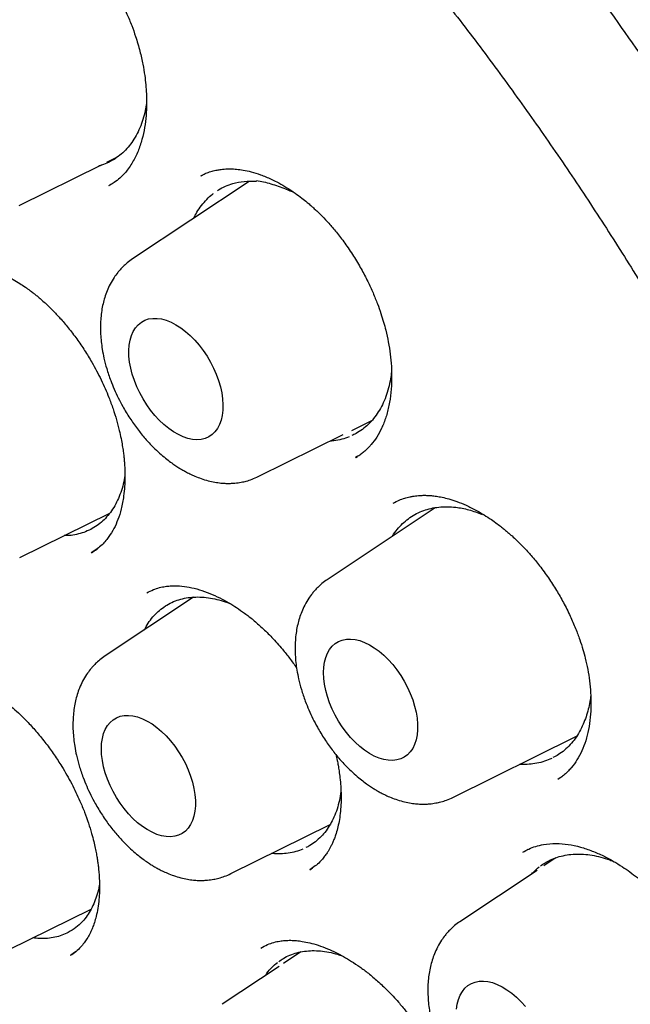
# Model space of a CAD drawing. Header units: millimetres. Extents: x 8 to 897, y 12 to 816.
# Tile 38 of 56: x 837.03 to 842.65, y 366.89 to 375.96. Entities that reach past the tile are written whole.
import ezdxf

# ---------------------------------------------------------------- set-up
doc = ezdxf.new("R2010")
doc.units = ezdxf.units.MM

msp = doc.modelspace()

# ---------------------------------------------------------------- linework, layer by layer
at = {"color": 7, "linetype": 'Continuous', "lineweight": 30}
for p, q in [((837.8328, 374.648), (837.9299, 374.696)), ((837.0244, 374.248), (837.7837, 374.6237)), ((837.8831, 374.4512), (837.9047, 374.4646)), ((839.1422, 374.4713), (838.0696, 373.7567)), ((838.6996, 374.522), (838.7055, 374.5248)), ((837.86, 374.4372), (837.8498, 374.431)), ((837.8524, 374.4323), (837.8708, 374.4436)), ((840.0886, 372.1774), (840.2735, 372.2689)), ((839.2272, 371.7513), (840.0087, 372.1379)), ((840.1399, 371.9379), (840.1213, 371.9255)), ((840.126, 371.928), (840.1395, 371.9367)), ((840.8574, 371.4648), (839.8619, 370.8016)), ((837.0304, 371.0053), (837.8597, 371.4156)), ((838.6299, 370.6407), (837.8164, 370.0987)), ((841.0196, 368.7962), (842.1585, 369.3596)), ((841.9859, 368.9627), (842.0082, 368.978)), ((838.9741, 368.0933), (839.8896, 368.5463)), ((841.7107, 368.3155), (841.6669, 368.2924)), ((841.9663, 368.2382), (841.8568, 368.1653)), ((839.7026, 368.1293), (839.726, 368.1455)), ((841.7944, 368.1237), (841.0844, 367.6507)), ((836.9286, 367.3905), (837.6885, 367.7665)), ((839.6185, 367.3715), (839.4592, 367.2653)), ((839.4193, 367.2387), (838.8951, 366.8895))]:
    msp.add_line(p, q, dxfattribs=at)
at = {"color": 7, "linetype": 'Continuous', "lineweight": 30, "flags": 128}
for points in [[(838.4688, 373.1508), (838.5134, 373.1224), (838.5575, 373.089), (838.6006, 373.051), (838.6424, 373.0087), (838.6823, 372.9626), (838.72, 372.9133), (838.755, 372.8611), (838.7869, 372.8067), (838.8155, 372.7506), (838.8404, 372.6935), (838.8614, 372.6359), (838.8782, 372.5784), (838.8907, 372.5218), (838.8987, 372.4664), (838.9021, 372.4131), (838.901, 372.3622), (838.8952, 372.3144), (838.885, 372.2702), (838.8703, 372.23), (838.8514, 372.1942), (838.8284, 372.1633), (838.8017, 372.1376), (838.7713, 372.1173), (838.7378, 372.1026), (838.7015, 372.0937), (838.6626, 372.0908), (838.6217, 372.0937), (838.5792, 372.1026), (838.5355, 372.1173), (838.4912, 372.1376), (838.4465, 372.1634), (838.4021, 372.1943), (838.3585, 372.23), (838.316, 372.2703), (838.2751, 372.3145), (838.2362, 372.3623), (838.1999, 372.4131), (838.1663, 372.4665), (838.136, 372.5218), (838.1092, 372.5785), (838.0863, 372.6359), (838.0674, 372.6935), (838.0527, 372.7507), (838.0424, 372.8067), (838.0367, 372.8611), (838.0356, 372.9133), (838.039, 372.9627), (838.047, 373.0088), (838.0595, 373.0511), (838.0763, 373.0891), (838.0973, 373.1225), (838.1222, 373.1508), (838.1508, 373.1739), (838.1827, 373.1914), (838.2177, 373.2032), (838.2554, 373.2091), (838.2953, 373.2091), (838.337, 373.2032), (838.3802, 373.1914), (838.4243, 373.1739), (838.4688, 373.1508)], [(839.8278, 369.9454), (839.8301, 369.9956), (839.8369, 370.0425), (839.8483, 370.0858), (839.864, 370.1249), (839.884, 370.1595), (839.9079, 370.1891), (839.9356, 370.2135), (839.9668, 370.2325), (840.001, 370.2457), (840.038, 370.2531), (840.0774, 370.2546), (840.1188, 370.2501), (840.1616, 370.2398), (840.2055, 370.2237), (840.25, 370.202), (840.2946, 370.1749), (840.3389, 370.1427), (840.3823, 370.1058), (840.4244, 370.0646), (840.4649, 370.0194), (840.5031, 369.9708), (840.5388, 369.9193), (840.5716, 369.8653), (840.601, 369.8096), (840.6269, 369.7527), (840.6489, 369.6952), (840.6667, 369.6376), (840.6803, 369.5807), (840.6894, 369.525), (840.694, 369.4711), (840.694, 369.4196), (840.6894, 369.371), (840.6803, 369.3258), (840.6667, 369.2845), (840.6489, 369.2476), (840.6269, 369.2155), (840.601, 369.1884), (840.5716, 369.1667), (840.5388, 369.1506), (840.5031, 369.1403), (840.4649, 369.1358), (840.4244, 369.1373), (840.3823, 369.1447), (840.3389, 369.158), (840.2946, 369.1769), (840.25, 369.2013), (840.2055, 369.231), (840.1616, 369.2656), (840.1188, 369.3047), (840.0774, 369.348), (840.038, 369.3949), (840.001, 369.4451), (839.9668, 369.4979), (839.9356, 369.5527), (839.9079, 369.6091), (839.884, 369.6664), (839.864, 369.7241), (839.8483, 369.7814), (839.8369, 369.8378), (839.8301, 369.8926), (839.8278, 369.9454)], [(837.7823, 369.2426), (837.7845, 369.2927), (837.7914, 369.3397), (837.8028, 369.3829), (837.8185, 369.4221), (837.8385, 369.4566), (837.8624, 369.4863), (837.8901, 369.5107), (837.9213, 369.5296), (837.9555, 369.5429), (837.9925, 369.5502), (838.0319, 369.5517), (838.0733, 369.5473), (838.1161, 369.5369), (838.16, 369.5208), (838.2045, 369.4991), (838.2491, 369.4721), (838.2934, 369.4399), (838.3368, 369.403), (838.3789, 369.3617), (838.4194, 369.3165), (838.4576, 369.2679), (838.4933, 369.2164), (838.5261, 369.1625), (838.5555, 369.1068), (838.5814, 369.0499), (838.6034, 368.9923), (838.6212, 368.9348), (838.6348, 368.8779), (838.6439, 368.8222), (838.6485, 368.7683), (838.6485, 368.7167), (838.6439, 368.6681), (838.6348, 368.623), (838.6212, 368.5817), (838.6034, 368.5448), (838.5814, 368.5126), (838.5555, 368.4856), (838.5261, 368.4639), (838.4933, 368.4478), (838.4576, 368.4374), (838.4194, 368.433), (838.3789, 368.4345), (838.3368, 368.4419), (838.2934, 368.4551), (838.2491, 368.4741), (838.2045, 368.4985), (838.16, 368.5281), (838.1161, 368.5627), (838.0733, 368.6019), (838.0319, 368.6451), (837.9925, 368.6921), (837.9555, 368.7422), (837.9213, 368.795), (837.8901, 368.8499), (837.8624, 368.9063), (837.8385, 368.9636), (837.8185, 369.0212), (837.8028, 369.0785), (837.7914, 369.1349), (837.7845, 369.1898), (837.7823, 369.2426)], [(841.0526, 366.8447), (841.0594, 366.8916), (841.0708, 366.9349), (841.0865, 366.974), (841.1065, 367.0086), (841.1304, 367.0382), (841.1581, 367.0627), (841.1893, 367.0816), (841.2235, 367.0948), (841.2606, 367.1022), (841.2999, 367.1037), (841.3413, 367.0992), (841.3841, 367.0889), (841.428, 367.0728), (841.4725, 367.0511), (841.5171, 367.024), (841.5614, 366.9918), (841.6048, 366.9549), (841.647, 366.9137), (841.6874, 366.8685)]]:
    msp.add_lwpolyline(points, dxfattribs=at)
at = {"color": 7, "linetype": 'Continuous', "lineweight": 30}
for points, knots in [([(829.2976, 383.1527), (829.3013, 383.153), (829.3678, 383.158), (829.499, 383.1627), (829.691, 383.1666), (829.8852, 383.1645), (830.081, 383.1574), (830.2786, 383.145), (830.4779, 383.1273), (830.6787, 383.1044), (830.8811, 383.0763), (831.0849, 383.0429), (831.2901, 383.0043), (831.4966, 382.9605), (831.7044, 382.9115), (831.9133, 382.8574), (832.1233, 382.798), (832.3344, 382.7336), (832.5465, 382.664), (832.7594, 382.5893), (832.9732, 382.5096), (833.1877, 382.4248), (833.4028, 382.335), (833.6186, 382.2402), (833.8349, 382.1404), (834.0516, 382.0357), (834.2687, 381.9262), (834.486, 381.8117), (834.7036, 381.6925), (834.9213, 381.5684), (835.1391, 381.4397), (835.3568, 381.3062), (835.5745, 381.1681), (835.7919, 381.0254), (836.0091, 380.8781), (836.226, 380.7263), (836.4425, 380.5701), (836.6584, 380.4095), (836.8738, 380.2446), (837.0886, 380.0753), (837.3026, 379.9019), (837.5158, 379.7242), (837.7282, 379.5425), (837.9396, 379.3567), (838.15, 379.167), (838.3592, 378.9733), (838.5673, 378.7759), (838.7741, 378.5746), (838.9796, 378.3696), (839.1837, 378.1611), (839.3863, 377.9489), (839.5874, 377.7333), (839.7868, 377.5143), (839.9845, 377.2919), (840.1805, 377.0664), (840.3746, 376.8376), (840.5669, 376.6058), (840.7571, 376.3709), (840.9454, 376.1332), (841.1315, 375.8926), (841.3154, 375.6492), (841.4971, 375.4032), (841.6764, 375.1546), (841.8534, 374.9035), (842.028, 374.65), (842.2001, 374.3942), (842.3696, 374.1362), (842.5365, 373.8761), (842.7007, 373.6139), (842.8622, 373.3498), (843.0208, 373.0838), (843.1767, 372.8161), (843.3296, 372.5468), (843.4795, 372.2758), (843.6265, 372.0034), (843.7703, 371.7297), (843.9111, 371.4546), (844.0487, 371.1784), (844.183, 370.9011), (844.3141, 370.6229), (844.4419, 370.3438), (844.5664, 370.0638), (844.6874, 369.7833), (844.805, 369.5021), (844.9191, 369.2205), (845.0296, 368.9384), (845.1367, 368.6562), (845.2401, 368.3737), (845.3398, 368.0912), (845.436, 367.8086), (845.5283, 367.5263), (845.617, 367.2441), (845.7019, 366.9623), (845.783, 366.6809), (845.8603, 366.4), (845.9337, 366.1198), (846.0032, 365.8403), (846.0688, 365.5617), (846.1306, 365.2839), (846.1883, 365.0072), (846.2421, 364.7316), (846.292, 364.4573), (846.3378, 364.1843), (846.3796, 363.9127), (846.4174, 363.6426), (846.4512, 363.3741), (846.4809, 363.1074), (846.5065, 362.8425), (846.5281, 362.5794), (846.5456, 362.3184), (846.5591, 362.0594), (846.5685, 361.8026), (846.5738, 361.5481), (846.575, 361.296), (846.5721, 361.0463), (846.5652, 360.7992), (846.5542, 360.5546), (846.5392, 360.3128), (846.5201, 360.0738), (846.497, 359.8376), (846.4698, 359.6045), (846.4386, 359.3743), (846.4035, 359.1473), (846.3643, 358.9235), (846.3212, 358.703), (846.2741, 358.4858), (846.223, 358.2721), (846.1681, 358.0618), (846.1092, 357.8551), (846.0465, 357.6521), (845.9799, 357.4527), (845.9095, 357.2572), (845.8353, 357.0654), (845.7573, 356.8776), (845.6756, 356.6938), (845.5901, 356.5139), (845.5009, 356.3382), (845.4081, 356.1665), (845.3115, 355.9993), (845.231, 355.8667), (845.1815, 355.7914), (845.1667, 355.7688)], [0, 0, 0, 0, 0.000441, 0.007755, 0.015064, 0.022369, 0.02967, 0.036966, 0.044258, 0.051547, 0.058833, 0.066116, 0.073396, 0.080673, 0.087948, 0.095222, 0.102494, 0.109764, 0.117033, 0.124301, 0.131568, 0.138834, 0.1461, 0.153365, 0.16063, 0.167894, 0.175159, 0.182424, 0.189688, 0.196953, 0.204218, 0.211483, 0.218748, 0.226014, 0.23328, 0.240546, 0.247813, 0.25508, 0.262348, 0.269616, 0.276884, 0.284153, 0.291422, 0.298692, 0.305962, 0.313232, 0.320503, 0.327775, 0.335046, 0.342319, 0.349591, 0.356864, 0.364137, 0.371411, 0.378685, 0.385959, 0.393233, 0.400508, 0.407783, 0.415058, 0.422333, 0.429609, 0.436885, 0.444161, 0.451437, 0.458713, 0.46599, 0.473266, 0.480542, 0.487819, 0.495096, 0.502372, 0.509649, 0.516926, 0.524202, 0.531479, 0.538755, 0.546032, 0.553308, 0.560584, 0.56786, 0.575136, 0.582412, 0.589687, 0.596962, 0.604237, 0.611512, 0.618787, 0.626061, 0.633335, 0.640609, 0.647882, 0.655155, 0.662427, 0.6697, 0.676971, 0.684243, 0.691514, 0.698784, 0.706055, 0.713324, 0.720593, 0.727862, 0.735131, 0.742398, 0.749666, 0.756933, 0.764199, 0.771465, 0.778731, 0.785996, 0.793261, 0.800525, 0.80779, 0.815053, 0.822317, 0.829581, 0.836844, 0.844107, 0.851371, 0.858634, 0.865898, 0.873162, 0.880426, 0.887691, 0.894957, 0.902224, 0.909492, 0.916761, 0.924032, 0.931304, 0.938579, 0.945855, 0.953135, 0.960417, 0.967702, 0.97499, 0.982283, 0.989579, 0.996879, 1, 1, 1, 1]), ([(829.368, 382.9348), (829.3564, 382.9337), (829.3287, 382.931), (829.2851, 382.926), (829.2321, 382.9197), (829.1709, 382.912), (829.1018, 382.9027), (829.0241, 382.8915), (828.9377, 382.8781), (828.843, 382.8623), (828.7409, 382.8437), (828.5708, 382.81), (828.3376, 382.7553), (828.0298, 382.6662), (827.7123, 382.5541), (827.3872, 382.4158), (827.1449, 382.2939), (826.9792, 382.2017), (826.8881, 382.1487), (826.8037, 382.0973), (826.7281, 382.0495), (826.6611, 382.0057), (826.6026, 381.9663), (826.5551, 381.9335), (826.5176, 381.9071), (826.4888, 381.8865), (826.4648, 381.8691), (826.4457, 381.8551), (826.4289, 381.8428), (826.4109, 381.8294), (826.3852, 381.8102), (826.3494, 381.783), (826.3024, 381.7466), (826.2466, 381.7023), (826.1849, 381.6519), (826.1202, 381.5975), (826.0551, 381.541), (825.9506, 381.4476), (825.8072, 381.3118), (825.626, 381.1248), (825.4447, 380.9202), (825.2649, 380.6977), (825.0894, 380.4592), (824.919, 380.2043), (824.7698, 379.9574), (824.6398, 379.7223), (824.5275, 379.5025), (824.4361, 379.3085), (824.3659, 379.1492), (824.3169, 379.0332), (824.2755, 378.9311), (824.2436, 378.8495), (824.2197, 378.7866), (824.2023, 378.7403), (824.1883, 378.7021), (824.1773, 378.6719), (824.1677, 378.6451), (824.1569, 378.615), (824.1428, 378.5748), (824.1245, 378.522), (824.1021, 378.4558), (824.0759, 378.376), (824.0469, 378.2849), (824.0171, 378.1875), (823.9879, 378.0885), (823.96, 377.9899), (823.9334, 377.8917), (823.8955, 377.7464), (823.8489, 377.5545), (823.7966, 377.3149), (823.7494, 377.0723), (823.706, 376.8201), (823.6739, 376.6044), (823.6508, 376.4299), (823.6352, 376.3016), (823.6206, 376.1698), (823.607, 376.0345), (823.5946, 375.8957), (823.5834, 375.7549), (823.574, 375.6171), (823.5666, 375.491), (823.5611, 375.3791), (823.5569, 375.2811), (823.5537, 375.1923), (823.5513, 375.113), (823.5496, 375.0431), (823.5483, 374.9804), (823.5472, 374.919), (823.5464, 374.8507), (823.5458, 374.7728), (823.5456, 374.6879), (823.546, 374.6009), (823.5468, 374.5136), (823.5481, 374.4261), (823.5499, 374.3383), (823.5538, 374.1874), (823.5619, 373.9722), (823.5809, 373.6238), (823.6133, 373.2031), (823.6653, 372.7078), (823.7317, 372.2068), (823.8122, 371.7007), (823.9069, 371.1896), (824.0111, 370.696), (824.1235, 370.2178), (824.2431, 369.7528), (824.3765, 369.2766), (824.524, 368.7893), (824.6864, 368.2916), (824.864, 367.7839), (825.0491, 367.2889), (825.2401, 366.8081), (825.4353, 366.3424), (825.6435, 365.8712), (825.865, 365.3949), (826.0999, 364.9142), (826.3485, 364.4299), (826.6109, 363.9426), (826.8775, 363.4704), (827.1469, 363.014), (827.4178, 362.5738), (827.7001, 362.1338), (827.9938, 361.6947), (828.2767, 361.289), (828.5464, 360.9163), (828.8008, 360.5761), (829.062, 360.2383), (829.3276, 359.9061), (829.6182, 359.5546), (829.9311, 359.1902), (830.265, 358.8167), (830.5943, 358.4632), (830.9181, 358.129), (831.2341, 357.8155), (831.5416, 357.5218), (831.8403, 357.2471), (832.1316, 356.989), (832.4276, 356.7361), (832.7273, 356.4898), (833.0295, 356.2514), (833.3203, 356.0312), (833.5992, 355.8282), (833.8293, 355.6672), (834.0133, 355.5424), (834.1536, 355.4492), (834.29, 355.3606), (834.4224, 355.2763), (834.5499, 355.1969), (834.6698, 355.1237), (834.7786, 355.0586), (834.8745, 355.0022), (834.9574, 354.9541), (835.0283, 354.9136), (835.0801, 354.8843), (835.1159, 354.8643), (835.1401, 354.8507), (835.1683, 354.8351), (835.2064, 354.814), (835.2586, 354.7853), (835.3394, 354.7416), (835.4468, 354.6843), (835.5788, 354.6157), (835.7193, 354.5446), (835.8679, 354.4716), (836.0246, 354.397), (836.1893, 354.3214), (836.3874, 354.2338), (836.6148, 354.1383), (836.8668, 354.0391), (837.1135, 353.9484), (837.3548, 353.866), (837.5906, 353.7915), (837.8205, 353.7247), (838.0185, 353.6722), (838.1817, 353.6322), (838.308, 353.6031), (838.42, 353.5789), (838.5181, 353.5589), (838.603, 353.5424), (838.6771, 353.5288), (838.743, 353.5172), (838.81, 353.5059), (838.8848, 353.4938), (838.9737, 353.4804), (839.0754, 353.4663), (839.19, 353.4519), (839.3162, 353.4379), (839.4539, 353.4249), (839.6026, 353.4136), (839.7627, 353.4047), (839.9781, 353.3974), (840.2447, 353.3972), (840.5576, 353.4109), (840.8702, 353.4391), (841.1263, 353.4748), (841.3274, 353.5104), (841.4745, 353.5401), (841.6211, 353.5736), (841.7672, 353.6108), (841.912, 353.6517), (842.0414, 353.6919), (842.1522, 353.729), (842.2418, 353.7607), (842.3204, 353.79), (842.3882, 353.8163), (842.4454, 353.8393), (842.495, 353.8598), (842.5399, 353.8788), (842.5839, 353.8979), (842.6285, 353.9177), (842.6771, 353.9398), (842.7321, 353.9655), (842.7952, 353.9959), (842.8663, 354.0313), (842.9455, 354.0723), (843.0351, 354.1207), (843.1354, 354.1774), (843.2463, 354.2434), (843.3651, 354.3181), (843.4915, 354.4024), (843.625, 354.497), (843.754, 354.5945), (843.8759, 354.6922), (843.9866, 354.7858), (844.0925, 354.88), (844.192, 354.9728), (844.2852, 355.0637), (844.3813, 355.1615), (844.479, 355.2655), (844.5768, 355.3749), (844.6651, 355.4783), (844.7445, 355.5751), (844.8151, 355.6646), (844.8775, 355.7464), (844.9319, 355.8199), (844.9656, 355.8672), (844.9811, 355.8891)], [0, 0, 0, 0, 0.000752, 0.001803, 0.003155, 0.004705, 0.006524, 0.008613, 0.010972, 0.013602, 0.016503, 0.019608, 0.028176, 0.036739, 0.046926, 0.057105, 0.067277, 0.070446, 0.073564, 0.076428, 0.079016, 0.081329, 0.083366, 0.085128, 0.086319, 0.08734, 0.08819, 0.088871, 0.089387, 0.089985, 0.090799, 0.092149, 0.093849, 0.095901, 0.098254, 0.100669, 0.103116, 0.105594, 0.112571, 0.119785, 0.127374, 0.135194, 0.143211, 0.151423, 0.15983, 0.166119, 0.172514, 0.179009, 0.182598, 0.185773, 0.188533, 0.190879, 0.192322, 0.193547, 0.194553, 0.195342, 0.195924, 0.19665, 0.197698, 0.199066, 0.200756, 0.20281, 0.205196, 0.207698, 0.210172, 0.212616, 0.215031, 0.217417, 0.223253, 0.228907, 0.234447, 0.240224, 0.246288, 0.249082, 0.251933, 0.254841, 0.257806, 0.260828, 0.263907, 0.266931, 0.269707, 0.271984, 0.274056, 0.275925, 0.27759, 0.279051, 0.280308, 0.281518, 0.282887, 0.284563, 0.28635, 0.288138, 0.289926, 0.291714, 0.293502, 0.29529, 0.300911, 0.306534, 0.316218, 0.325907, 0.3356, 0.345299, 0.355002, 0.364732, 0.373233, 0.381916, 0.390779, 0.399823, 0.409049, 0.418455, 0.428043, 0.436581, 0.445258, 0.454074, 0.463029, 0.472123, 0.481355, 0.490727, 0.500237, 0.508877, 0.517628, 0.52649, 0.535465, 0.544551, 0.551769, 0.559056, 0.566411, 0.57382, 0.581119, 0.590187, 0.599005, 0.607575, 0.615896, 0.623969, 0.631655, 0.639101, 0.646307, 0.653273, 0.660924, 0.668263, 0.67529, 0.682005, 0.688408, 0.691864, 0.695222, 0.698482, 0.701644, 0.704707, 0.707612, 0.710222, 0.712488, 0.714465, 0.716154, 0.717553, 0.718171, 0.71871, 0.719283, 0.720186, 0.721431, 0.723019, 0.725954, 0.729109, 0.732458, 0.736003, 0.739743, 0.743678, 0.747809, 0.75397, 0.760035, 0.765989, 0.771833, 0.777567, 0.78319, 0.788679, 0.792141, 0.795262, 0.798041, 0.80048, 0.802578, 0.804392, 0.806031, 0.807524, 0.809428, 0.811664, 0.814232, 0.817132, 0.820364, 0.823862, 0.82768, 0.831819, 0.836274, 0.844499, 0.852848, 0.861323, 0.869923, 0.874053, 0.878212, 0.882399, 0.886614, 0.890857, 0.895065, 0.898071, 0.900766, 0.903148, 0.905219, 0.906978, 0.908424, 0.909816, 0.911176, 0.912554, 0.914028, 0.915786, 0.917798, 0.920093, 0.92267, 0.925529, 0.928935, 0.932669, 0.936733, 0.941127, 0.94585, 0.950902, 0.955102, 0.959326, 0.963364, 0.967216, 0.970882, 0.974362, 0.978733, 0.98277, 0.986474, 0.989845, 0.992883, 0.995588, 0.99796, 1, 1, 1, 1]), ([(835.2297, 382.8525), (835.724, 382.5475), (836.7018, 381.9442), (838.1322, 380.8139), (839.494, 379.5636), (840.7725, 378.1992), (841.9565, 376.7516), (843.0383, 375.2448), (844.0121, 373.7008), (844.9642, 371.974), (845.8512, 370.0781), (846.623, 368.0451), (847.1078, 366.3983), (847.4005, 365.1333), (847.5737, 364.2214), (847.7046, 363.3399), (847.795, 362.4905), (847.8468, 361.6749), (847.8694, 360.4974), (847.7754, 359.0055), (847.4415, 357.3016), (846.8967, 355.7859), (846.1469, 354.488), (845.2116, 353.4194), (844.0969, 352.6176), (843.1045, 352.138), (842.4497, 352.0241), (842.2638, 351.9917)], [0, 0, 0, 0, 0.046039, 0.091082, 0.135134, 0.178195, 0.220256, 0.261327, 0.301415, 0.340521, 0.39111, 0.439953, 0.487057, 0.509961, 0.532427, 0.554456, 0.576048, 0.597206, 0.617929, 0.669842, 0.72169, 0.773472, 0.82517, 0.876764, 0.928255, 0.979634, 1, 1, 1, 1]), ([(836.5137, 377.0737), (836.5269, 377.0799), (836.5545, 377.0929), (836.6108, 377.1115), (836.6808, 377.1242), (836.7537, 377.1276), (836.8183, 377.1234), (836.8728, 377.1153), (836.9211, 377.1049), (836.9687, 377.0919), (837.0217, 377.0742), (837.0846, 377.049), (837.1593, 377.0132), (837.2389, 376.9679), (837.3147, 376.9177), (837.3781, 376.8704), (837.4283, 376.8296), (837.4657, 376.797), (837.4967, 376.7687), (837.5285, 376.7384), (837.5704, 376.6965), (837.6238, 376.6391), (837.6884, 376.563), (837.7536, 376.478), (837.8156, 376.3883), (837.8706, 376.301), (837.9211, 376.2127), (837.9707, 376.1173), (838.018, 376.0157), (838.0614, 375.9092), (838.1021, 375.7945), (838.1372, 375.6748), (838.1643, 375.5544), (838.1814, 375.4514), (838.1919, 375.3607), (838.198, 375.2725), (838.1995, 375.1779), (838.1947, 375.0742), (838.1813, 374.9643), (838.1572, 374.8531), (838.1208, 374.7444), (838.071, 374.6431), (838.012, 374.5603), (837.9519, 374.4992), (837.9035, 374.4617), (837.8735, 374.4448), (837.86, 374.4372)], [0, 0, 0, 0, 0.022476, 0.047213, 0.074362, 0.100431, 0.122179, 0.139482, 0.154475, 0.169649, 0.185936, 0.205496, 0.228436, 0.254778, 0.278228, 0.297871, 0.31349, 0.325066, 0.333168, 0.342869, 0.355357, 0.373457, 0.395366, 0.421103, 0.44293, 0.465302, 0.486773, 0.507332, 0.533309, 0.557634, 0.580304, 0.611204, 0.638417, 0.661998, 0.681967, 0.701913, 0.725166, 0.751701, 0.781386, 0.813595, 0.848231, 0.885253, 0.92408, 0.950765, 0.977905, 1, 1, 1, 1]), ([(838.1984, 375.1899), (838.1948, 375.1676), (838.1865, 375.1162), (838.1658, 375.041), (838.1375, 374.9637), (838.1031, 374.893), (838.0629, 374.8289), (838.0174, 374.7718), (837.966, 374.7213), (837.9097, 374.6787), (837.8489, 374.6446), (837.7977, 374.6224), (837.7653, 374.6145), (837.7558, 374.6121)], [0, 0, 0, 0, 0.0747697, 0.1730185, 0.2712673, 0.3713037, 0.4678258, 0.5650181, 0.6643241, 0.7643604, 0.8608825, 0.9591313, 1, 1, 1, 1]), ([(838.7003, 374.5235), (838.7067, 374.5271), (838.7201, 374.5346), (838.7543, 374.5508), (838.7998, 374.5654), (838.8442, 374.5755), (838.8817, 374.5813), (838.9133, 374.5845), (838.9424, 374.5861), (838.9801, 374.5865), (839.0291, 374.5839), (839.0918, 374.5755), (839.1647, 374.5595), (839.2508, 374.5327), (839.3364, 374.4972), (839.4178, 374.4561), (839.491, 374.4135), (839.5621, 374.3664), (839.6243, 374.3203), (839.6726, 374.2815), (839.7081, 374.2511), (839.7376, 374.2248), (839.7727, 374.1923), (839.8199, 374.1459), (839.8806, 374.0813), (839.9505, 373.9994), (840.0272, 373.8992), (840.104, 373.7858), (840.1743, 373.6675), (840.2342, 373.5533), (840.2836, 373.4461), (840.3239, 373.3469), (840.3559, 373.2566), (840.381, 373.1753), (840.4045, 373.0877), (840.4257, 372.9898), (840.4433, 372.8781), (840.454, 372.7627), (840.4567, 372.6437), (840.4498, 372.5231), (840.4322, 372.4061), (840.404, 372.2967), (840.3662, 372.1991), (840.3204, 372.1153), (840.2788, 372.0586), (840.2444, 372.0201), (840.2199, 371.9959), (840.1918, 371.9721), (840.1595, 371.9482), (840.1361, 371.9343), (840.1236, 371.9268)], [0, 0, 0, 0, 0.015303, 0.031925, 0.049949, 0.06609, 0.079072, 0.088967, 0.098418, 0.108674, 0.126771, 0.146892, 0.169592, 0.195872, 0.225785, 0.246347, 0.268352, 0.290887, 0.309746, 0.324392, 0.334806, 0.342303, 0.351531, 0.367156, 0.386587, 0.409834, 0.436914, 0.467275, 0.496456, 0.523477, 0.548318, 0.57097, 0.591434, 0.609713, 0.626105, 0.650939, 0.676724, 0.703814, 0.733205, 0.764931, 0.797846, 0.830637, 0.863341, 0.894848, 0.923845, 0.934846, 0.947481, 0.962554, 0.980063, 1, 1, 1, 1]), ([(838.8511, 374.3852), (838.8547, 374.3878), (838.8775, 374.4041), (838.9244, 374.4266), (839.0021, 374.4555), (839.0975, 374.4748), (839.1738, 374.4731), (839.2122, 374.4722)], [0, 0, 0, 0, 0.035799, 0.228269, 0.423544, 0.710032, 1, 1, 1, 1]), ([(839.2108, 374.4788), (839.2325, 374.4754), (839.2761, 374.4686), (839.3657, 374.4431), (839.4598, 374.4095), (839.5317, 374.3791), (839.5581, 374.3679)], [0, 0, 0, 0, 0.1919868, 0.3840953, 0.7738245, 1, 1, 1, 1]), ([(838.6338, 374.1325), (838.6428, 374.1507), (838.6635, 374.1924), (838.7031, 374.2503), (838.751, 374.3054), (838.7887, 374.3419), (838.8113, 374.3575), (838.8149, 374.3599)], [0, 0, 0, 0, 0.196563, 0.449407, 0.705937, 0.953456, 1, 1, 1, 1]), ([(838.0695, 373.7566), (838.0529, 373.7448), (838.0223, 373.7231), (837.9845, 373.6886), (837.9555, 373.6581), (837.9277, 373.6251), (837.8961, 373.5818), (837.8629, 373.5252), (837.8344, 373.463), (837.813, 373.4027), (837.7967, 373.3425), (837.7846, 373.28), (837.7767, 373.214), (837.7729, 373.1418), (837.7741, 373.068), (837.7802, 372.994), (837.7903, 372.9202), (837.8064, 372.8377), (837.8315, 372.7415), (837.8634, 372.6461), (837.8999, 372.5558), (837.9369, 372.476), (837.9842, 372.3859), (838.0425, 372.2897), (838.1124, 372.1905), (838.1848, 372.1015), (838.2538, 372.0276), (838.3164, 371.9681), (838.37, 371.9225), (838.4171, 371.886), (838.4579, 371.8572), (838.4929, 371.8343), (838.5256, 371.8145), (838.5593, 371.7955), (838.5989, 371.7751), (838.6466, 371.7533), (838.7034, 371.7314), (838.7646, 371.7128), (838.8255, 371.6994), (838.8798, 371.6918), (838.928, 371.6886), (838.9713, 371.6884), (839.0185, 371.6913), (839.0669, 371.6979), (839.1194, 371.7098), (839.1724, 371.7262), (839.2082, 371.7426), (839.2272, 371.7513)], [0, 0, 0, 0, 0.021656, 0.039844, 0.054579, 0.066863, 0.087356, 0.113284, 0.137374, 0.159789, 0.180856, 0.203141, 0.225997, 0.249052, 0.276055, 0.299006, 0.321391, 0.34799, 0.378826, 0.413895, 0.439634, 0.466284, 0.492225, 0.529781, 0.565768, 0.600228, 0.633198, 0.658419, 0.680939, 0.700171, 0.716096, 0.729921, 0.741191, 0.753882, 0.768418, 0.786032, 0.806873, 0.830838, 0.852941, 0.873351, 0.889713, 0.904549, 0.918869, 0.93951, 0.95682, 0.976984, 1, 1, 1, 1]), ([(836.2788, 373.653), (836.2838, 373.6557), (836.2949, 373.6618), (836.3244, 373.6757), (836.3657, 373.6898), (836.417, 373.7011), (836.4674, 373.707), (836.5129, 373.7085), (836.5525, 373.7069), (836.5896, 373.7034), (836.6265, 373.698), (836.6663, 373.6901), (836.7107, 373.679), (836.7631, 373.6629), (836.8244, 373.6399), (836.8944, 373.6087), (836.9645, 373.5717), (837.028, 373.5334), (837.0791, 373.4993), (837.1201, 373.4698), (837.1515, 373.446), (837.1781, 373.4249), (837.2051, 373.4026), (837.2374, 373.3749), (837.281, 373.3355), (837.3368, 373.2813), (837.4052, 373.2085), (837.4801, 373.1204), (837.5562, 373.0206), (837.6286, 372.9143), (837.7049, 372.7891), (837.7811, 372.645), (837.8445, 372.5004), (837.8901, 372.3768), (837.9222, 372.2746), (837.9463, 372.1828), (837.9635, 372.104), (837.9752, 372.0397), (837.9833, 371.9854), (837.9888, 371.9408), (837.9928, 371.9009), (837.9961, 371.8593), (837.9989, 371.8057), (837.9999, 371.7379), (837.9971, 371.657), (837.9873, 371.5585), (837.9676, 371.4547), (837.9365, 371.355), (837.8994, 371.2717), (837.8603, 371.2075), (837.8219, 371.1579), (837.7863, 371.12), (837.7421, 371.0815), (837.7078, 371.0604), (837.6894, 371.049)], [0, 0, 0, 0, 0.0128402, 0.0282474, 0.0463832, 0.0666423, 0.0850527, 0.1009881, 0.1144349, 0.1259689, 0.1389687, 0.1519253, 0.1661668, 0.182844, 0.2019765, 0.2235812, 0.2472093, 0.2657491, 0.2812693, 0.2937535, 0.30319, 0.3100513, 0.3180319, 0.3279087, 0.3396837, 0.3583364, 0.3803721, 0.4058078, 0.4334954, 0.4606559, 0.4871636, 0.5256772, 0.5627098, 0.5865942, 0.6098009, 0.6320406, 0.6490484, 0.6638638, 0.6765016, 0.6869727, 0.6953921, 0.704995, 0.7172875, 0.7350071, 0.7563393, 0.7804743, 0.8151405, 0.847272, 0.8772405, 0.9075519, 0.9245462, 0.9456148, 0.9707671, 1, 1, 1, 1]), ([(840.4535, 372.719), (840.4508, 372.6961), (840.4447, 372.6437), (840.4273, 372.5663), (840.4024, 372.4866), (840.3709, 372.4128), (840.3334, 372.3456), (840.2903, 372.2852), (840.2412, 372.2311), (840.1867, 372.1851), (840.1355, 372.1506), (840.1013, 372.135), (840.0881, 372.129)], [0, 0, 0, 0, 0.082175, 0.187518, 0.295152, 0.403577, 0.508573, 0.614303, 0.72117, 0.829595, 0.934212, 1, 1, 1, 1]), ([(840.0645, 372.1176), (840.042, 372.1096), (839.9969, 372.0935), (839.9376, 372.0812), (839.9004, 372.0791), (839.8885, 372.0784)], [0, 0, 0, 0, 0.402823, 0.808609, 1, 1, 1, 1]), ([(837.999, 371.7614), (837.9972, 371.7487), (837.9911, 371.7068), (837.9738, 371.6418), (837.9477, 371.5665), (837.9152, 371.4977), (837.8766, 371.4345), (837.8322, 371.3785), (837.7828, 371.33), (837.7286, 371.2892), (837.6691, 371.2558), (837.6054, 371.2306), (837.5381, 371.2144), (837.4827, 371.2066), (837.4486, 371.2072), (837.4388, 371.2074)], [0, 0, 0, 0, 0.0373638, 0.1233626, 0.206641, 0.2905019, 0.375265, 0.4612637, 0.5442414, 0.6277952, 0.7131661, 0.7991648, 0.8824433, 0.9663042, 1, 1, 1, 1]), ([(840.4688, 371.506), (840.4873, 371.5158), (840.5217, 371.534), (840.573, 371.5524), (840.6151, 371.5636), (840.6481, 371.5701), (840.6747, 371.574), (840.6974, 371.5764), (840.7188, 371.5779), (840.7372, 371.5786), (840.7564, 371.5789), (840.7768, 371.5786), (840.7985, 371.5776), (840.8287, 371.5754), (840.8689, 371.5705), (840.922, 371.5608), (840.9848, 371.5453), (841.0586, 371.5215), (841.1437, 371.4869), (841.2279, 371.445), (841.3056, 371.3998), (841.3692, 371.3584), (841.4229, 371.32), (841.4641, 371.2884), (841.4971, 371.2619), (841.5289, 371.2351), (841.5665, 371.2021), (841.6148, 371.1571), (841.6743, 371.0974), (841.7444, 371.0203), (841.8214, 370.9261), (841.8997, 370.8187), (841.9727, 370.7052), (842.0398, 370.5877), (842.0985, 370.4704), (842.1481, 370.3556), (842.1864, 370.2528), (842.2156, 370.1615), (842.2404, 370.07), (842.2616, 369.9733), (842.2784, 369.8673), (842.2889, 369.7577), (842.2918, 369.6448), (842.2857, 369.5309), (842.2697, 369.4203), (842.2435, 369.3166), (842.208, 369.2229), (842.164, 369.1407), (842.1216, 369.0822), (842.0832, 369.0392), (842.0523, 369.0101), (842.0192, 368.9843), (841.9962, 368.9696), (841.9839, 368.9617)], [0, 0, 0, 0, 0.025325, 0.047074, 0.065234, 0.076481, 0.085681, 0.095247, 0.101313, 0.107298, 0.113642, 0.120348, 0.127418, 0.13485, 0.149663, 0.165984, 0.185072, 0.207095, 0.232073, 0.260032, 0.280511, 0.299873, 0.315658, 0.327851, 0.336439, 0.345101, 0.356273, 0.370127, 0.389134, 0.41162, 0.437598, 0.466906, 0.495747, 0.522563, 0.552041, 0.578558, 0.602114, 0.622715, 0.641234, 0.665084, 0.689954, 0.716261, 0.744737, 0.775372, 0.807036, 0.838576, 0.870029, 0.900843, 0.930026, 0.944023, 0.959526, 0.978178, 1, 1, 1, 1]), ([(840.4636, 371.2024), (840.4669, 371.2082), (840.4831, 371.2363), (840.518, 371.2794), (840.5678, 371.3312), (840.6231, 371.3749), (840.6838, 371.4115), (840.7489, 371.4398), (840.8178, 371.4598), (840.8899, 371.4716), (840.9659, 371.475), (841.0573, 371.4688), (841.1652, 371.4487), (841.2475, 371.418), (841.2889, 371.4025)], [0, 0, 0, 0, 0.021574, 0.104419, 0.184644, 0.265429, 0.347084, 0.429929, 0.509864, 0.59094, 0.672595, 0.75544, 0.876982, 1, 1, 1, 1]), ([(837.6905, 371.0501), (837.7084, 371.0605), (837.7282, 371.0721), (837.7446, 371.0846), (837.7462, 371.0858)], [0, 0, 0, 0, 0.900823, 1, 1, 1, 1]), ([(838.2004, 370.6809), (838.2203, 370.6912), (838.2572, 370.7103), (838.3144, 370.7286), (838.3663, 370.7393), (838.4275, 370.746), (838.503, 370.7455), (838.5908, 370.7337), (838.6838, 370.711), (838.7784, 370.6777), (838.8693, 370.6367), (838.952, 370.592), (839.0283, 370.5447), (839.1033, 370.4923), (839.1818, 370.4309), (839.266, 370.3568), (839.3566, 370.267), (839.441, 370.172), (839.5167, 370.0775), (839.5588, 370.0183), (839.58, 369.9884)], [0, 0, 0, 0, 0.064616, 0.120098, 0.166436, 0.203592, 0.267432, 0.332329, 0.396885, 0.460565, 0.520577, 0.573518, 0.619812, 0.666919, 0.717285, 0.771495, 0.8324, 0.900427, 0.949771, 1, 1, 1, 1]), ([(839.8619, 370.8015), (839.8452, 370.7897), (839.8146, 370.768), (839.7768, 370.7335), (839.7478, 370.703), (839.7201, 370.67), (839.6885, 370.6267), (839.6552, 370.5701), (839.6267, 370.5079), (839.6053, 370.4476), (839.589, 370.3874), (839.577, 370.3249), (839.569, 370.2589), (839.5652, 370.1867), (839.5664, 370.1129), (839.5725, 370.0389), (839.5826, 369.9651), (839.5987, 369.8826), (839.6238, 369.7864), (839.6557, 369.691), (839.6922, 369.6007), (839.7292, 369.5209), (839.7766, 369.4308), (839.8348, 369.3346), (839.9048, 369.2354), (839.9772, 369.1464), (840.0461, 369.0725), (840.1088, 369.013), (840.1623, 368.9674), (840.2094, 368.9309), (840.2503, 368.9021), (840.2852, 368.8792), (840.3179, 368.8594), (840.3516, 368.8404), (840.3912, 368.82), (840.4389, 368.7982), (840.4957, 368.7763), (840.5569, 368.7577), (840.6178, 368.7443), (840.6721, 368.7367), (840.7204, 368.7335), (840.7636, 368.7333), (840.8108, 368.7362), (840.8593, 368.7428), (840.9117, 368.7547), (840.9647, 368.7711), (841.0005, 368.7875), (841.0195, 368.7962)], [0, 0, 0, 0, 0.021656, 0.039844, 0.054579, 0.066863, 0.087356, 0.113284, 0.137374, 0.159789, 0.180856, 0.203141, 0.225997, 0.249052, 0.276055, 0.299006, 0.321391, 0.34799, 0.378826, 0.413895, 0.439634, 0.466284, 0.492225, 0.529781, 0.565768, 0.600228, 0.633198, 0.658419, 0.680939, 0.700171, 0.716096, 0.729921, 0.741191, 0.753882, 0.768418, 0.786032, 0.806873, 0.830838, 0.852941, 0.873351, 0.889713, 0.904549, 0.918869, 0.93951, 0.95682, 0.976984, 1, 1, 1, 1]), ([(838.179, 370.3403), (838.1809, 370.3445), (838.1935, 370.3717), (838.2229, 370.4162), (838.2669, 370.4721), (838.3169, 370.52), (838.3715, 370.5605), (838.4315, 370.5934), (838.4956, 370.6181), (838.5634, 370.6345), (838.6343, 370.6426), (838.709, 370.6424), (838.7861, 370.6337), (838.8645, 370.6161), (838.927, 370.5975), (838.9638, 370.5818), (838.9739, 370.5775)], [0, 0, 0, 0, 0.014622, 0.094374, 0.175434, 0.25393, 0.333118, 0.41287, 0.49393, 0.572142, 0.650897, 0.731366, 0.812425, 0.890921, 0.969966, 1, 1, 1, 1]), ([(837.8164, 370.0987), (837.7997, 370.0869), (837.7691, 370.0651), (837.7313, 370.0306), (837.7023, 370.0002), (837.6746, 369.9672), (837.643, 369.9238), (837.6097, 369.8672), (837.5812, 369.8051), (837.5598, 369.7447), (837.5435, 369.6845), (837.5315, 369.6221), (837.5235, 369.5561), (837.5197, 369.4839), (837.5209, 369.4101), (837.527, 369.336), (837.5371, 369.2622), (837.5532, 369.1797), (837.5783, 369.0836), (837.6102, 368.9882), (837.6467, 368.8979), (837.6837, 368.818), (837.7311, 368.728), (837.7893, 368.6317), (837.8593, 368.5326), (837.9317, 368.4435), (838.0006, 368.3696), (838.0633, 368.3102), (838.1168, 368.2645), (838.1639, 368.2281), (838.2048, 368.1992), (838.2397, 368.1764), (838.2724, 368.1565), (838.3061, 368.1376), (838.3457, 368.1172), (838.3934, 368.0954), (838.4502, 368.0735), (838.5114, 368.0548), (838.5723, 368.0415), (838.6266, 368.0339), (838.6749, 368.0306), (838.7181, 368.0305), (838.7653, 368.0333), (838.8137, 368.04), (838.8662, 368.0518), (838.9192, 368.0683), (838.955, 368.0846), (838.974, 368.0933)], [0, 0, 0, 0, 0.021656, 0.039844, 0.054579, 0.066863, 0.087356, 0.113284, 0.137374, 0.159789, 0.180856, 0.203141, 0.225997, 0.249052, 0.276055, 0.299006, 0.321391, 0.34799, 0.378826, 0.413895, 0.439634, 0.466284, 0.492225, 0.529781, 0.565768, 0.600228, 0.633198, 0.658419, 0.680939, 0.700171, 0.716096, 0.729921, 0.741191, 0.753882, 0.768418, 0.786032, 0.806873, 0.830838, 0.852941, 0.873351, 0.889713, 0.904549, 0.918869, 0.93951, 0.95682, 0.976984, 1, 1, 1, 1]), ([(836.0072, 369.8993), (836.0108, 369.9016), (836.019, 369.9065), (836.0447, 369.92), (836.0825, 369.9346), (836.1309, 369.9469), (836.1789, 369.954), (836.2224, 369.9566), (836.2604, 369.9561), (836.2962, 369.9536), (836.3325, 369.9492), (836.3719, 369.9422), (836.4162, 369.932), (836.4684, 369.917), (836.5295, 369.8954), (836.5984, 369.8661), (836.6661, 369.8321), (836.7258, 369.7978), (836.7725, 369.7685), (836.8091, 369.7439), (836.8409, 369.7214), (836.8753, 369.6959), (836.9192, 369.6616), (836.9737, 369.6157), (837.0383, 369.5565), (837.1121, 369.4824), (837.1919, 369.3936), (837.2722, 369.294), (837.3483, 369.189), (837.4287, 369.0656), (837.5096, 368.9238), (837.578, 368.7817), (837.6279, 368.6604), (837.6636, 368.5604), (837.6911, 368.4707), (837.7114, 368.3936), (837.7258, 368.3306), (837.7363, 368.2773), (837.7438, 368.2333), (837.7497, 368.1932), (837.7552, 368.15), (837.7602, 368.0998), (837.764, 368.0419), (837.7658, 367.9779), (837.7644, 367.9083), (837.7586, 367.8316), (837.7476, 367.7558), (837.732, 367.6864), (837.7147, 367.6299), (837.6965, 367.5825), (837.6756, 367.5375), (837.6509, 367.494), (837.6219, 367.452), (837.5891, 367.4132), (837.5476, 367.3734), (837.5146, 367.3516), (837.4968, 367.3398)], [0, 0, 0, 0, 0.011833, 0.026533, 0.044287, 0.064461, 0.082838, 0.098749, 0.112181, 0.123732, 0.136895, 0.150177, 0.164762, 0.181687, 0.200973, 0.222637, 0.245543, 0.262754, 0.276883, 0.287912, 0.29583, 0.305634, 0.318757, 0.335208, 0.354991, 0.378114, 0.404596, 0.432604, 0.459907, 0.486493, 0.525003, 0.561887, 0.58559, 0.608544, 0.630469, 0.647238, 0.661867, 0.674371, 0.684761, 0.693169, 0.703169, 0.716385, 0.730572, 0.747191, 0.766225, 0.786475, 0.811157, 0.83307, 0.852236, 0.868771, 0.886014, 0.905307, 0.922405, 0.943889, 0.969756, 1, 1, 1, 1]), ([(842.2881, 369.7354), (842.286, 369.717), (842.281, 369.6728), (842.2666, 369.6064), (842.2462, 369.5356), (842.2277, 369.4921), (842.2184, 369.4704)], [0, 0, 0, 0, 0.189859, 0.456114, 0.727199, 1, 1, 1, 1]), ([(842.2184, 369.4704), (842.2077, 369.4471), (842.1863, 369.4004), (842.1461, 369.3375), (842.1, 369.2801), (842.048, 369.2305), (841.995, 369.1903), (841.9576, 369.1706), (841.9407, 369.1618)], [0, 0, 0, 0, 0.169434, 0.340045, 0.514366, 0.68997, 0.860018, 1, 1, 1, 1]), ([(839.9415, 369.1923), (839.9457, 369.1738), (839.9533, 369.1399), (839.9631, 369.0889), (839.972, 369.035), (839.9804, 368.9708), (839.9873, 368.8951), (839.9906, 368.8122), (839.989, 368.7282), (839.9826, 368.6486), (839.9718, 368.5752), (839.9572, 368.5082), (839.9411, 368.4533), (839.9251, 368.4093), (839.9108, 368.3756), (839.8968, 368.3465), (839.8828, 368.3205), (839.8678, 368.2953), (839.849, 368.2669), (839.824, 368.2341), (839.7917, 368.1984), (839.7511, 368.1611), (839.7187, 368.1397), (839.7014, 368.1282)], [0, 0, 0, 0, 0.036667, 0.066946, 0.102074, 0.14624, 0.199378, 0.261324, 0.325447, 0.387686, 0.448079, 0.506667, 0.563147, 0.601687, 0.636187, 0.666672, 0.694848, 0.722119, 0.758898, 0.80512, 0.860725, 0.925679, 1, 1, 1, 1]), ([(841.9295, 369.1555), (841.9078, 369.1462), (841.8639, 369.1273), (841.7937, 369.1095), (841.7205, 369.1005), (841.6678, 369.0978), (841.6387, 369.1006), (841.6355, 369.1009)], [0, 0, 0, 0, 0.2438552, 0.4912655, 0.7299845, 0.9703609, 1, 1, 1, 1]), ([(839.9882, 368.8528), (839.9881, 368.8518), (839.9855, 368.822), (839.9741, 368.7664), (839.9535, 368.687), (839.9255, 368.6137), (839.8917, 368.5468), (839.8519, 368.4866), (839.8061, 368.4327), (839.7547, 368.3866), (839.7078, 368.3531), (839.6769, 368.3382), (839.6662, 368.333)], [0, 0, 0, 0, 0.0038579, 0.1193989, 0.2374527, 0.3563747, 0.471535, 0.5877109, 0.7047139, 0.8236359, 0.9387962, 1, 1, 1, 1]), ([(839.6377, 368.3186), (839.6162, 368.3104), (839.5729, 368.294), (839.5038, 368.2799), (839.4318, 368.2744), (839.3802, 368.2743), (839.3519, 368.2784), (839.349, 368.2788)], [0, 0, 0, 0, 0.244459, 0.492483, 0.731793, 0.972765, 1, 1, 1, 1]), ([(841.6631, 368.2897), (841.681, 368.3001), (841.7161, 368.3204), (841.7793, 368.3452), (841.8639, 368.3657), (841.9657, 368.374), (842.0782, 368.3649), (842.1904, 368.3407), (842.299, 368.3045), (842.4016, 368.2596), (842.4945, 368.2101), (842.5759, 368.16), (842.6491, 368.1094), (842.722, 368.0538), (842.802, 367.9864), (842.8918, 367.9015), (842.9769, 367.8101), (843.0548, 367.7166), (843.1242, 367.6249), (843.1874, 367.5324), (843.244, 367.4411), (843.294, 367.3527), (843.3409, 367.2609), (843.3862, 367.1618), (843.4259, 367.0624), (843.4581, 366.968), (843.48, 366.8928), (843.4946, 366.8354), (843.5042, 366.7926), (843.5126, 366.7516), (843.5213, 366.7031), (843.5306, 366.6394), (843.5386, 366.561), (843.5427, 366.4706), (843.5407, 366.3793), (843.5329, 366.297), (843.5221, 366.2302), (843.51, 366.1758), (843.4967, 366.1283), (843.4807, 366.0816), (843.4595, 366.0307), (843.4296, 365.9733), (843.3891, 365.9127), (843.3426, 365.8597), (843.2988, 365.8222), (843.2752, 365.8061), (843.2641, 365.7986)], [0, 0, 0, 0, 0.028754, 0.056487, 0.083266, 0.12175, 0.158206, 0.192466, 0.224568, 0.254383, 0.281021, 0.304302, 0.324203, 0.344046, 0.367482, 0.394536, 0.425256, 0.447793, 0.471976, 0.497797, 0.518234, 0.539576, 0.561812, 0.583534, 0.60915, 0.630958, 0.648977, 0.661415, 0.671083, 0.679128, 0.690603, 0.706099, 0.725597, 0.748895, 0.775114, 0.797949, 0.817421, 0.833634, 0.848722, 0.863628, 0.880807, 0.902409, 0.928309, 0.955061, 0.978901, 1, 1, 1, 1]), ([(841.8252, 368.1634), (841.8399, 368.1741), (841.8738, 368.1987), (841.9322, 368.2274), (841.9989, 368.2514), (842.0694, 368.2669), (842.144, 368.2743), (842.2212, 368.2732), (842.3007, 368.2639), (842.3815, 368.2461), (842.45, 368.2257), (842.4914, 368.2083), (842.5052, 368.2025)], [0, 0, 0, 0, 0.083985, 0.193747, 0.299653, 0.407453, 0.515254, 0.625016, 0.730922, 0.838722, 0.946523, 1, 1, 1, 1]), ([(841.7464, 368.0917), (841.7509, 368.0971), (841.7708, 368.1208), (841.7943, 368.1399), (841.8124, 368.1547)], [0, 0, 0, 0, 0.227523, 1, 1, 1, 1]), ([(837.7649, 367.995), (837.7644, 367.9914), (837.7599, 367.9595), (837.7453, 367.905), (837.7208, 367.832), (837.6897, 367.7657), (837.6524, 367.705), (837.6056, 367.6471), (837.5485, 367.5935), (837.5015, 367.5657), (837.4778, 367.5517)], [0, 0, 0, 0, 0.016922, 0.150116, 0.278631, 0.40898, 0.54026, 0.673454, 0.83582, 1, 1, 1, 1]), ([(841.0844, 367.6506), (841.0677, 367.6388), (841.0371, 367.6171), (840.9993, 367.5826), (840.9703, 367.5521), (840.9426, 367.5192), (840.911, 367.4758), (840.8777, 367.4192), (840.8492, 367.357), (840.8278, 367.2967), (840.8115, 367.2365), (840.7995, 367.174), (840.7915, 367.108), (840.7877, 367.0359), (840.789, 366.962), (840.795, 366.888), (840.8051, 366.8142), (840.8212, 366.7317), (840.8463, 366.6355), (840.8783, 366.5401), (840.9147, 366.4498), (840.9517, 366.37), (840.9991, 366.2799), (841.0573, 366.1837), (841.1273, 366.0845), (841.1997, 365.9955), (841.2686, 365.9216), (841.3313, 365.8621), (841.3848, 365.8165), (841.432, 365.78), (841.4728, 365.7512), (841.5077, 365.7283), (841.5405, 365.7085), (841.5741, 365.6895), (841.6138, 365.6691), (841.6615, 365.6474), (841.7182, 365.6254), (841.7794, 365.6068), (841.8403, 365.5934), (841.8946, 365.5859), (841.9429, 365.5826), (841.9861, 365.5825), (842.0333, 365.5853), (842.0818, 365.5919), (842.1342, 365.6038), (842.1873, 365.6202), (842.223, 365.6366), (842.2421, 365.6453)], [0, 0, 0, 0, 0.0216556, 0.0398437, 0.054579, 0.0668633, 0.0873563, 0.1132842, 0.1373744, 0.159789, 0.1808561, 0.2031412, 0.225997, 0.2490518, 0.2760549, 0.2990063, 0.3213909, 0.3479898, 0.3788264, 0.4138951, 0.4396338, 0.4662837, 0.4922247, 0.529781, 0.5657679, 0.6002279, 0.6331983, 0.6584191, 0.6809388, 0.7001712, 0.7160961, 0.7299208, 0.7411906, 0.753882, 0.7684175, 0.7860322, 0.8068726, 0.8308385, 0.8529415, 0.8733512, 0.8897126, 0.9045489, 0.9188687, 0.9395099, 0.9568202, 0.976984, 1, 1, 1, 1]), ([(837.4778, 367.5517), (837.4584, 367.5425), (837.4193, 367.5239), (837.3552, 367.5059), (837.2868, 367.4956), (837.2188, 367.4934), (837.1727, 367.4985), (837.1517, 367.5009)], [0, 0, 0, 0, 0.202609, 0.406626, 0.615079, 0.825065, 1, 1, 1, 1]), ([(839.2498, 367.408), (839.2703, 367.4194), (839.3083, 367.4404), (839.3674, 367.4603), (839.4204, 367.472), (839.4725, 367.4782), (839.5255, 367.4797), (839.5788, 367.4768), (839.6359, 367.4695), (839.7021, 367.4562), (839.7795, 367.4342), (839.8606, 367.4042), (839.9387, 367.3689), (840.0132, 367.3297), (840.0864, 367.2861), (840.1631, 367.2347), (840.2432, 367.1746), (840.3293, 367.1019), (840.4222, 367.0137), (840.509, 366.9204), (840.588, 366.826), (840.6578, 366.7344), (840.7277, 366.6333), (840.7959, 366.5234), (840.8585, 366.4095), (840.9123, 366.2984), (840.9555, 366.1964), (840.9892, 366.1054), (841.0148, 366.026), (841.0339, 365.9585), (841.0478, 365.9025), (841.059, 365.8518), (841.0693, 365.7985), (841.0795, 365.735), (841.0884, 365.6602), (841.0939, 365.5782), (841.0946, 365.4952), (841.0903, 365.4164), (841.0816, 365.3438), (841.0689, 365.2775), (841.0545, 365.2232), (841.0398, 365.1797), (841.0266, 365.1463), (841.0135, 365.1175), (841.0004, 365.0919), (840.9865, 365.0673), (840.9692, 365.0401), (840.9464, 365.0086), (840.9168, 364.9744), (840.8798, 364.9385), (840.8501, 364.9174), (840.8343, 364.9062)], [0, 0, 0, 0, 0.031462, 0.058254, 0.080372, 0.09779, 0.116894, 0.13509, 0.152632, 0.174937, 0.199027, 0.224465, 0.247766, 0.268157, 0.289814, 0.311544, 0.334778, 0.359783, 0.387877, 0.419253, 0.442012, 0.466244, 0.491952, 0.51914, 0.547405, 0.573699, 0.597403, 0.618491, 0.636875, 0.652576, 0.665617, 0.676252, 0.688589, 0.7041, 0.72276, 0.744513, 0.767028, 0.788881, 0.810084, 0.830652, 0.85048, 0.864009, 0.876119, 0.886819, 0.896681, 0.906065, 0.918607, 0.934287, 0.953084, 0.974987, 1, 1, 1, 1]), ([(839.4156, 367.2838), (839.4297, 367.2938), (839.462, 367.3169), (839.5182, 367.3438), (839.5834, 367.3661), (839.6523, 367.3797), (839.7246, 367.3851), (839.7993, 367.3824), (839.8773, 367.3709), (839.9449, 367.3552), (839.9869, 367.3403), (840.0015, 367.3351)], [0, 0, 0, 0, 0.092109, 0.212172, 0.332236, 0.454483, 0.572436, 0.6925, 0.812563, 0.934811, 1, 1, 1, 1]), ([(837.4979, 367.3409), (837.5153, 367.3518), (837.5348, 367.3639), (837.5507, 367.377), (837.5524, 367.3784)], [0, 0, 0, 0, 0.894792, 1, 1, 1, 1]), ([(839.2919, 367.1539), (839.2969, 367.1618), (839.3147, 367.1897), (839.3515, 367.2313), (839.3862, 367.2609), (839.4037, 367.2757)], [0, 0, 0, 0, 0.163342, 0.5779, 1, 1, 1, 1])]:
    msp.add_open_spline(points, degree=3, knots=knots, dxfattribs=at)

doc.saveas('drawing.dxf')
